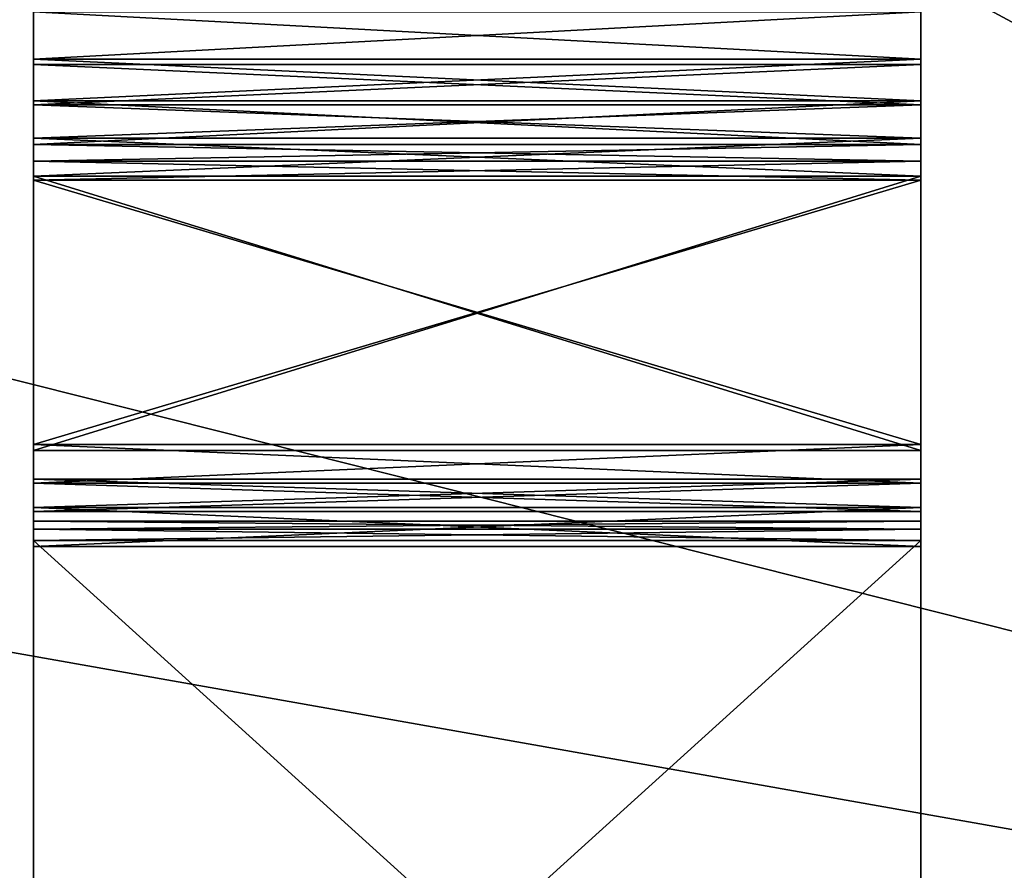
# Model space of a CAD drawing. Header units: millimetres. Extents: x -96 to 96, y -34 to 18.
# Tile 130 of 192: x 46 to 55, y -25 to -17. Entities that reach past the tile are written whole.
import ezdxf

# ---------------------------------------------------------------- set-up
doc = ezdxf.new("R2010")
doc.units = ezdxf.units.MM
doc.header["$LTSCALE"] = 65.185185
for name, color, linetype in [('2', 7, 'CONTINUOUS'), ('22', 7, 'CONTINUOUS'), ('24', 7, 'CONTINUOUS'), ('6', 7, 'CONTINUOUS'), ('807', 7, 'CONTINUOUS'), ('808', 7, 'CONTINUOUS'), ('809', 7, 'CONTINUOUS'), ('810', 7, 'CONTINUOUS'), ('811', 7, 'CONTINUOUS'), ('872', 7, 'CONTINUOUS'), ('873', 7, 'CONTINUOUS'), ('874', 7, 'CONTINUOUS'), ('878', 7, 'CONTINUOUS'), ('882', 7, 'CONTINUOUS'), ('884', 7, 'CONTINUOUS'), ('887', 7, 'CONTINUOUS'), ('890', 7, 'CONTINUOUS'), ('891', 7, 'CONTINUOUS'), ('892', 7, 'CONTINUOUS'), ('893', 7, 'CONTINUOUS'), ('894', 7, 'CONTINUOUS'), ('895', 7, 'CONTINUOUS'), ('956', 7, 'CONTINUOUS'), ('957', 7, 'CONTINUOUS'), ('958', 7, 'CONTINUOUS'), ('962', 7, 'CONTINUOUS'), ('966', 7, 'CONTINUOUS'), ('968', 7, 'CONTINUOUS'), ('971', 7, 'CONTINUOUS'), ('974', 7, 'CONTINUOUS')]:
    doc.layers.add(name, color=color, linetype=linetype)

msp = doc.modelspace()

# ---------------------------------------------------------------- linework, layer by layer
at = {"layer": '2', "color": 7, "linetype": 'Continuous'}
for points in [[(74, -27.5, 22.1466), (3.9737, 10.2026, 22.4756), (3.7894, -9.8053, 22.301), (74, -27.5, 22.1466)], [(74, 10.2026, 22.4756), (3.9737, 10.2026, 22.4756), (74, -27.5, 22.1466), (74, 10.2026, 22.4756)], [(3.6186, -27.5, 22.1466), (74, -27.5, 22.1466), (3.7894, -9.8053, 22.301), (3.6186, -27.5, 22.1466)]]:
    msp.add_3dface(points, dxfattribs=at)
at = {"layer": '22', "color": 7, "linetype": 'Continuous'}
for points in [[(-72, -2, 20), (72, -2, 20), (-72, -27.5, 20.2225), (-72, -2, 20)], [(72, -2, 20), (72, -27.5, 20.2225), (-72, -27.5, 20.2225), (72, -2, 20)]]:
    msp.add_3dface(points, dxfattribs=at)
at = {"layer": '24', "color": 7, "linetype": 'Continuous'}
for points in [[(-72, -2, -20), (-72, -27.5, -20.2225), (72, -27.5, -20.2225), (-72, -2, -20)], [(72, -2, -20), (-72, -2, -20), (72, -27.5, -20.2225), (72, -2, -20)]]:
    msp.add_3dface(points, dxfattribs=at)
at = {"layer": '6', "color": 7, "linetype": 'Continuous'}
for points in [[(3.8118, -7.4278, -22.3217), (74, 10.2026, -22.4756), (3.6186, -27.5, -22.1466), (3.8118, -7.4278, -22.3217)], [(74, 10.2026, -22.4756), (74, -27.5, -22.1466), (3.6186, -27.5, -22.1466), (74, 10.2026, -22.4756)]]:
    msp.add_3dface(points, dxfattribs=at)
at = {"layer": '807', "color": 2, "linetype": 'Continuous'}
for points in [[(46, -21.8499, -23.2466), (54, -21.8499, -23.2466), (46, -29.1, -23.2466), (46, -21.8499, -23.2466)], [(46, -29.1, -23.2466), (54, -21.8499, -23.2466), (54, -29.1, -23.2466), (46, -29.1, -23.2466)]]:
    msp.add_3dface(points, dxfattribs=at)
at = {"layer": '808', "color": 2, "linetype": 'Continuous'}
for points in [[(46, -16.9576, -23.8191), (46, -17.083, -24.5154), (46, -17.2626, -23.9026), (46, -16.9576, -23.8191)], [(46, -17.083, -24.5154), (46, -17.5081, -24.4921), (46, -17.2626, -23.9026), (46, -17.083, -24.5154)], [(46, -17.2626, -23.9026), (46, -17.5081, -24.4921), (46, -17.5567, -23.7863), (46, -17.2626, -23.9026)], [(46, -17.5081, -24.4921), (46, -17.8849, -24.2942), (46, -17.5567, -23.7863), (46, -17.5081, -24.4921)], [(46, -17.5567, -23.7863), (46, -17.8849, -24.2942), (46, -17.9212, -23.4805), (46, -17.5567, -23.7863)], [(46, -17.8849, -24.2942), (46, -18.279, -23.9635), (46, -17.9212, -23.4805), (46, -17.8849, -24.2942)], [(46, -17.9212, -23.4805), (46, -18.279, -23.9635), (46, -18.222, -23.3069), (46, -17.9212, -23.4805)], [(46, -18.279, -23.9635), (46, -18.4294, -23.8767), (46, -18.222, -23.3069), (46, -18.279, -23.9635)], [(46, -18.222, -23.3069), (46, -18.4294, -23.8767), (46, -18.564, -23.2466), (46, -18.222, -23.3069)], [(46, -18.4294, -23.8767), (46, -18.6004, -23.8466), (46, -18.564, -23.2466), (46, -18.4294, -23.8767)], [(46, -18.6004, -23.8466), (46, -20.9839, -23.8466), (46, -18.564, -23.2466), (46, -18.6004, -23.8466)], [(46, -18.564, -23.2466), (46, -20.9839, -23.8466), (46, -21.0381, -23.2466), (46, -18.564, -23.2466)], [(46, -20.9839, -23.8466), (46, -21.3339, -23.7528), (46, -21.0381, -23.2466), (46, -20.9839, -23.8466)], [(46, -21.0381, -23.2466), (46, -21.3339, -23.7528), (46, -21.1381, -23.2198), (46, -21.0381, -23.2466)], [(46, -21.1381, -23.2198), (46, -21.3339, -23.7528), (46, -21.2113, -23.1466), (46, -21.1381, -23.2198)], [(46, -21.2113, -23.1466), (46, -21.3339, -23.7528), (46, -21.2979, -22.9966), (46, -21.2113, -23.1466)], [(46, -21.2979, -22.9966), (46, -21.3339, -23.7528), (46, -21.5541, -22.7403), (46, -21.2979, -22.9966)], [(46, -21.3339, -23.7528), (46, -21.5901, -23.4966), (46, -21.5541, -22.7403), (46, -21.3339, -23.7528)], [(46, -21.5901, -23.4966), (46, -21.6767, -23.3466), (46, -21.5541, -22.7403), (46, -21.5901, -23.4966)], [(46, -21.6767, -23.3466), (46, -21.7499, -23.2734), (46, -21.5541, -22.7403), (46, -21.6767, -23.3466)], [(46, -21.8499, -23.2466), (46, -21.9041, -22.6466), (46, -21.5541, -22.7403), (46, -21.8499, -23.2466)], [(46, -21.7499, -23.2734), (46, -21.8499, -23.2466), (46, -21.5541, -22.7403), (46, -21.7499, -23.2734)], [(46, -21.8499, -23.2466), (46, -29.1, -23.2466), (46, -21.9041, -22.6466), (46, -21.8499, -23.2466)], [(46, -21.9041, -22.6466), (46, -29.1, -23.2466), (46, -29, -22.6466), (46, -21.9041, -22.6466)]]:
    msp.add_3dface(points, dxfattribs=at)
at = {"layer": '809', "color": 2, "linetype": 'Continuous'}
for points in [[(54, -16.9576, -23.8191), (54, -17.2626, -23.9026), (54, -17.083, -24.5154), (54, -16.9576, -23.8191)], [(54, -17.083, -24.5154), (54, -17.2626, -23.9026), (54, -17.5081, -24.4921), (54, -17.083, -24.5154)], [(54, -17.2626, -23.9026), (54, -17.5567, -23.7863), (54, -17.5081, -24.4921), (54, -17.2626, -23.9026)], [(54, -17.5081, -24.4921), (54, -17.5567, -23.7863), (54, -17.8849, -24.2942), (54, -17.5081, -24.4921)], [(54, -17.5567, -23.7863), (54, -17.9212, -23.4805), (54, -17.8849, -24.2942), (54, -17.5567, -23.7863)], [(54, -17.8849, -24.2942), (54, -18.222, -23.3069), (54, -18.279, -23.9635), (54, -17.8849, -24.2942)], [(54, -17.9212, -23.4805), (54, -18.222, -23.3069), (54, -17.8849, -24.2942), (54, -17.9212, -23.4805)], [(54, -18.222, -23.3069), (54, -18.564, -23.2466), (54, -18.279, -23.9635), (54, -18.222, -23.3069)], [(54, -18.279, -23.9635), (54, -18.564, -23.2466), (54, -18.4294, -23.8767), (54, -18.279, -23.9635)], [(54, -18.4294, -23.8767), (54, -18.564, -23.2466), (54, -18.6004, -23.8466), (54, -18.4294, -23.8767)], [(54, -18.564, -23.2466), (54, -21.0381, -23.2466), (54, -18.6004, -23.8466), (54, -18.564, -23.2466)], [(54, -18.6004, -23.8466), (54, -21.0381, -23.2466), (54, -20.9839, -23.8466), (54, -18.6004, -23.8466)], [(54, -21.0381, -23.2466), (54, -21.1381, -23.2198), (54, -20.9839, -23.8466), (54, -21.0381, -23.2466)], [(54, -21.1381, -23.2198), (54, -21.2113, -23.1466), (54, -20.9839, -23.8466), (54, -21.1381, -23.2198)], [(54, -20.9839, -23.8466), (54, -21.2979, -22.9966), (54, -21.3339, -23.7528), (54, -20.9839, -23.8466)], [(54, -21.2113, -23.1466), (54, -21.2979, -22.9966), (54, -20.9839, -23.8466), (54, -21.2113, -23.1466)], [(54, -21.3339, -23.7528), (54, -21.2979, -22.9966), (54, -21.5541, -22.7403), (54, -21.3339, -23.7528)], [(54, -21.5901, -23.4966), (54, -21.3339, -23.7528), (54, -21.5541, -22.7403), (54, -21.5901, -23.4966)], [(54, -21.9041, -22.6466), (54, -21.5901, -23.4966), (54, -21.5541, -22.7403), (54, -21.9041, -22.6466)], [(54, -21.6767, -23.3466), (54, -21.5901, -23.4966), (54, -21.9041, -22.6466), (54, -21.6767, -23.3466)], [(54, -21.7499, -23.2734), (54, -21.6767, -23.3466), (54, -21.9041, -22.6466), (54, -21.7499, -23.2734)], [(54, -21.8499, -23.2466), (54, -21.7499, -23.2734), (54, -21.9041, -22.6466), (54, -21.8499, -23.2466)], [(54, -29.1, -23.2466), (54, -21.8499, -23.2466), (54, -29, -22.6466), (54, -29.1, -23.2466)], [(54, -29, -22.6466), (54, -21.8499, -23.2466), (54, -21.9041, -22.6466), (54, -29, -22.6466)]]:
    msp.add_3dface(points, dxfattribs=at)
at = {"layer": '810', "color": 2, "linetype": 'Continuous'}
for points in [[(46, -18.564, -23.2466), (46, -21.0381, -23.2466), (54, -21.0381, -23.2466), (46, -18.564, -23.2466)], [(46, -18.564, -23.2466), (54, -21.0381, -23.2466), (54, -18.564, -23.2466), (46, -18.564, -23.2466)]]:
    msp.add_3dface(points, dxfattribs=at)
at = {"layer": '811', "color": 2, "linetype": 'Continuous'}
for points in [[(46, -20.9839, -23.8466), (46, -18.6004, -23.8466), (54, -18.6004, -23.8466), (46, -20.9839, -23.8466)], [(46, -20.9839, -23.8466), (54, -18.6004, -23.8466), (54, -20.9839, -23.8466), (46, -20.9839, -23.8466)]]:
    msp.add_3dface(points, dxfattribs=at)
at = {"layer": '872', "color": 2, "linetype": 'Continuous'}
for points in [[(46, -20.9839, -23.8466), (54, -20.9839, -23.8466), (54, -21.3339, -23.7528), (46, -20.9839, -23.8466)], [(46, -21.3339, -23.7528), (46, -20.9839, -23.8466), (54, -21.3339, -23.7528), (46, -21.3339, -23.7528)], [(46, -21.3339, -23.7528), (54, -21.3339, -23.7528), (54, -21.5901, -23.4966), (46, -21.3339, -23.7528)], [(46, -21.5901, -23.4966), (46, -21.3339, -23.7528), (54, -21.5901, -23.4966), (46, -21.5901, -23.4966)]]:
    msp.add_3dface(points, dxfattribs=at)
at = {"layer": '873', "color": 2, "linetype": 'Continuous'}
for points in [[(46, -21.6767, -23.3466), (54, -21.6767, -23.3466), (54, -21.7499, -23.2734), (46, -21.6767, -23.3466)], [(46, -21.7499, -23.2734), (46, -21.6767, -23.3466), (54, -21.7499, -23.2734), (46, -21.7499, -23.2734)], [(54, -21.8499, -23.2466), (46, -21.7499, -23.2734), (54, -21.7499, -23.2734), (54, -21.8499, -23.2466)], [(54, -21.8499, -23.2466), (46, -21.8499, -23.2466), (46, -21.7499, -23.2734), (54, -21.8499, -23.2466)]]:
    msp.add_3dface(points, dxfattribs=at)
at = {"layer": '874', "color": 2, "linetype": 'Continuous'}
for points in [[(54, -21.2979, -22.9966), (46, -21.5541, -22.7403), (54, -21.5541, -22.7403), (54, -21.2979, -22.9966)], [(46, -21.2979, -22.9966), (46, -21.5541, -22.7403), (54, -21.2979, -22.9966), (46, -21.2979, -22.9966)], [(46, -21.9041, -22.6466), (54, -21.9041, -22.6466), (54, -21.5541, -22.7403), (46, -21.9041, -22.6466)], [(46, -21.5541, -22.7403), (46, -21.9041, -22.6466), (54, -21.5541, -22.7403), (46, -21.5541, -22.7403)]]:
    msp.add_3dface(points, dxfattribs=at)
at = {"layer": '878', "color": 2, "linetype": 'Continuous'}
for points in [[(46, -18.279, -23.9635), (46, -17.8849, -24.2942), (54, -17.8849, -24.2942), (46, -18.279, -23.9635)], [(46, -18.279, -23.9635), (54, -17.8849, -24.2942), (54, -18.279, -23.9635), (46, -18.279, -23.9635)]]:
    msp.add_3dface(points, dxfattribs=at)
at = {"layer": '882', "color": 2, "linetype": 'Continuous'}
for points in [[(46, -17.5567, -23.7863), (54, -17.9212, -23.4805), (54, -17.5567, -23.7863), (46, -17.5567, -23.7863)], [(46, -17.5567, -23.7863), (46, -17.9212, -23.4805), (54, -17.9212, -23.4805), (46, -17.5567, -23.7863)]]:
    msp.add_3dface(points, dxfattribs=at)
at = {"layer": '884', "color": 2, "linetype": 'Continuous'}
for points in [[(46, -17.083, -24.5154), (54, -17.083, -24.5154), (54, -17.5081, -24.4921), (46, -17.083, -24.5154)], [(46, -17.5081, -24.4921), (46, -17.083, -24.5154), (54, -17.5081, -24.4921), (46, -17.5081, -24.4921)], [(46, -17.8849, -24.2942), (46, -17.5081, -24.4921), (54, -17.8849, -24.2942), (46, -17.8849, -24.2942)], [(46, -17.5081, -24.4921), (54, -17.5081, -24.4921), (54, -17.8849, -24.2942), (46, -17.5081, -24.4921)]]:
    msp.add_3dface(points, dxfattribs=at)
at = {"layer": '887', "color": 2, "linetype": 'Continuous'}
for points in [[(46, -18.279, -23.9635), (54, -18.279, -23.9635), (54, -18.4294, -23.8767), (46, -18.279, -23.9635)], [(46, -18.4294, -23.8767), (46, -18.279, -23.9635), (54, -18.4294, -23.8767), (46, -18.4294, -23.8767)], [(46, -18.4294, -23.8767), (54, -18.4294, -23.8767), (54, -18.6004, -23.8466), (46, -18.4294, -23.8767)], [(46, -18.6004, -23.8466), (46, -18.4294, -23.8767), (54, -18.6004, -23.8466), (46, -18.6004, -23.8466)]]:
    msp.add_3dface(points, dxfattribs=at)
at = {"layer": '890', "color": 2, "linetype": 'Continuous'}
for points in [[(46, -17.9212, -23.4805), (46, -18.222, -23.3069), (54, -17.9212, -23.4805), (46, -17.9212, -23.4805)], [(46, -18.222, -23.3069), (54, -18.222, -23.3069), (54, -17.9212, -23.4805), (46, -18.222, -23.3069)], [(46, -18.222, -23.3069), (46, -18.564, -23.2466), (54, -18.222, -23.3069), (46, -18.222, -23.3069)], [(46, -18.564, -23.2466), (54, -18.564, -23.2466), (54, -18.222, -23.3069), (46, -18.564, -23.2466)]]:
    msp.add_3dface(points, dxfattribs=at)
at = {"layer": '891', "color": 2, "linetype": 'Continuous'}
for points in [[(54, -21.8499, 23.2466), (46, -21.8499, 23.2466), (54, -29.1, 23.2466), (54, -21.8499, 23.2466)], [(54, -29.1, 23.2466), (46, -21.8499, 23.2466), (46, -29.1, 23.2466), (54, -29.1, 23.2466)]]:
    msp.add_3dface(points, dxfattribs=at)
at = {"layer": '892', "color": 2, "linetype": 'Continuous'}
for points in [[(54, -16.9576, 23.8191), (54, -17.083, 24.5154), (54, -17.2626, 23.9026), (54, -16.9576, 23.8191)], [(54, -17.083, 24.5154), (54, -17.5081, 24.4921), (54, -17.2626, 23.9026), (54, -17.083, 24.5154)], [(54, -17.2626, 23.9026), (54, -17.5081, 24.4921), (54, -17.5567, 23.7863), (54, -17.2626, 23.9026)], [(54, -17.5081, 24.4921), (54, -17.8849, 24.2942), (54, -17.5567, 23.7863), (54, -17.5081, 24.4921)], [(54, -17.5567, 23.7863), (54, -17.8849, 24.2942), (54, -17.9212, 23.4805), (54, -17.5567, 23.7863)], [(54, -17.8849, 24.2942), (54, -18.279, 23.9635), (54, -17.9212, 23.4805), (54, -17.8849, 24.2942)], [(54, -17.9212, 23.4805), (54, -18.279, 23.9635), (54, -18.222, 23.3069), (54, -17.9212, 23.4805)], [(54, -18.279, 23.9635), (54, -18.4294, 23.8767), (54, -18.222, 23.3069), (54, -18.279, 23.9635)], [(54, -18.222, 23.3069), (54, -18.4294, 23.8767), (54, -18.564, 23.2466), (54, -18.222, 23.3069)], [(54, -18.4294, 23.8767), (54, -18.6004, 23.8466), (54, -18.564, 23.2466), (54, -18.4294, 23.8767)], [(54, -18.6004, 23.8466), (54, -20.9839, 23.8466), (54, -18.564, 23.2466), (54, -18.6004, 23.8466)], [(54, -18.564, 23.2466), (54, -20.9839, 23.8466), (54, -21.0381, 23.2466), (54, -18.564, 23.2466)], [(54, -20.9839, 23.8466), (54, -21.3339, 23.7528), (54, -21.0381, 23.2466), (54, -20.9839, 23.8466)], [(54, -21.0381, 23.2466), (54, -21.3339, 23.7528), (54, -21.1381, 23.2198), (54, -21.0381, 23.2466)], [(54, -21.1381, 23.2198), (54, -21.3339, 23.7528), (54, -21.2113, 23.1466), (54, -21.1381, 23.2198)], [(54, -21.2113, 23.1466), (54, -21.3339, 23.7528), (54, -21.2979, 22.9966), (54, -21.2113, 23.1466)], [(54, -21.2979, 22.9966), (54, -21.3339, 23.7528), (54, -21.5541, 22.7403), (54, -21.2979, 22.9966)], [(54, -21.3339, 23.7528), (54, -21.5901, 23.4966), (54, -21.5541, 22.7403), (54, -21.3339, 23.7528)], [(54, -21.5901, 23.4966), (54, -21.6767, 23.3466), (54, -21.5541, 22.7403), (54, -21.5901, 23.4966)], [(54, -21.6767, 23.3466), (54, -21.7499, 23.2734), (54, -21.5541, 22.7403), (54, -21.6767, 23.3466)], [(54, -21.8499, 23.2466), (54, -21.9041, 22.6466), (54, -21.5541, 22.7403), (54, -21.8499, 23.2466)], [(54, -21.7499, 23.2734), (54, -21.8499, 23.2466), (54, -21.5541, 22.7403), (54, -21.7499, 23.2734)], [(54, -21.8499, 23.2466), (54, -29.1, 23.2466), (54, -21.9041, 22.6466), (54, -21.8499, 23.2466)], [(54, -21.9041, 22.6466), (54, -29.1, 23.2466), (54, -29, 22.6466), (54, -21.9041, 22.6466)]]:
    msp.add_3dface(points, dxfattribs=at)
at = {"layer": '893', "color": 2, "linetype": 'Continuous'}
for points in [[(46, -16.9576, 23.8191), (46, -17.2626, 23.9026), (46, -17.083, 24.5154), (46, -16.9576, 23.8191)], [(46, -17.083, 24.5154), (46, -17.2626, 23.9026), (46, -17.5081, 24.4921), (46, -17.083, 24.5154)], [(46, -17.2626, 23.9026), (46, -17.5567, 23.7863), (46, -17.5081, 24.4921), (46, -17.2626, 23.9026)], [(46, -17.5081, 24.4921), (46, -17.5567, 23.7863), (46, -17.8849, 24.2942), (46, -17.5081, 24.4921)], [(46, -17.5567, 23.7863), (46, -17.9212, 23.4805), (46, -17.8849, 24.2942), (46, -17.5567, 23.7863)], [(46, -17.9212, 23.4805), (46, -18.222, 23.3069), (46, -17.8849, 24.2942), (46, -17.9212, 23.4805)], [(46, -17.8849, 24.2942), (46, -18.222, 23.3069), (46, -18.279, 23.9635), (46, -17.8849, 24.2942)], [(46, -18.222, 23.3069), (46, -18.564, 23.2466), (46, -18.279, 23.9635), (46, -18.222, 23.3069)], [(46, -18.279, 23.9635), (46, -18.564, 23.2466), (46, -18.4294, 23.8767), (46, -18.279, 23.9635)], [(46, -18.4294, 23.8767), (46, -18.564, 23.2466), (46, -18.6004, 23.8466), (46, -18.4294, 23.8767)], [(46, -18.564, 23.2466), (46, -21.0381, 23.2466), (46, -18.6004, 23.8466), (46, -18.564, 23.2466)], [(46, -18.6004, 23.8466), (46, -21.0381, 23.2466), (46, -20.9839, 23.8466), (46, -18.6004, 23.8466)], [(46, -20.9839, 23.8466), (46, -21.2979, 22.9966), (46, -21.3339, 23.7528), (46, -20.9839, 23.8466)], [(46, -21.2113, 23.1466), (46, -21.2979, 22.9966), (46, -20.9839, 23.8466), (46, -21.2113, 23.1466)], [(46, -21.1381, 23.2198), (46, -21.2113, 23.1466), (46, -20.9839, 23.8466), (46, -21.1381, 23.2198)], [(46, -21.0381, 23.2466), (46, -21.1381, 23.2198), (46, -20.9839, 23.8466), (46, -21.0381, 23.2466)], [(46, -21.3339, 23.7528), (46, -21.2979, 22.9966), (46, -21.5541, 22.7403), (46, -21.3339, 23.7528)], [(46, -21.5901, 23.4966), (46, -21.3339, 23.7528), (46, -21.5541, 22.7403), (46, -21.5901, 23.4966)], [(46, -21.9041, 22.6466), (46, -21.5901, 23.4966), (46, -21.5541, 22.7403), (46, -21.9041, 22.6466)], [(46, -21.6767, 23.3466), (46, -21.5901, 23.4966), (46, -21.9041, 22.6466), (46, -21.6767, 23.3466)], [(46, -21.7499, 23.2734), (46, -21.6767, 23.3466), (46, -21.9041, 22.6466), (46, -21.7499, 23.2734)], [(46, -21.8499, 23.2466), (46, -21.7499, 23.2734), (46, -21.9041, 22.6466), (46, -21.8499, 23.2466)], [(46, -29, 22.6466), (46, -21.8499, 23.2466), (46, -21.9041, 22.6466), (46, -29, 22.6466)], [(46, -29.1, 23.2466), (46, -21.8499, 23.2466), (46, -29, 22.6466), (46, -29.1, 23.2466)]]:
    msp.add_3dface(points, dxfattribs=at)
at = {"layer": '894', "color": 2, "linetype": 'Continuous'}
for points in [[(54, -18.564, 23.2466), (46, -21.0381, 23.2466), (46, -18.564, 23.2466), (54, -18.564, 23.2466)], [(54, -18.564, 23.2466), (54, -21.0381, 23.2466), (46, -21.0381, 23.2466), (54, -18.564, 23.2466)]]:
    msp.add_3dface(points, dxfattribs=at)
at = {"layer": '895', "color": 2, "linetype": 'Continuous'}
for points in [[(54, -20.9839, 23.8466), (54, -18.6004, 23.8466), (46, -18.6004, 23.8466), (54, -20.9839, 23.8466)], [(54, -20.9839, 23.8466), (46, -18.6004, 23.8466), (46, -20.9839, 23.8466), (54, -20.9839, 23.8466)]]:
    msp.add_3dface(points, dxfattribs=at)
at = {"layer": '956', "color": 2, "linetype": 'Continuous'}
for points in [[(54, -21.3339, 23.7528), (54, -20.9839, 23.8466), (46, -21.3339, 23.7528), (54, -21.3339, 23.7528)], [(54, -20.9839, 23.8466), (46, -20.9839, 23.8466), (46, -21.3339, 23.7528), (54, -20.9839, 23.8466)], [(54, -21.5901, 23.4966), (54, -21.3339, 23.7528), (46, -21.5901, 23.4966), (54, -21.5901, 23.4966)], [(54, -21.3339, 23.7528), (46, -21.3339, 23.7528), (46, -21.5901, 23.4966), (54, -21.3339, 23.7528)]]:
    msp.add_3dface(points, dxfattribs=at)
at = {"layer": '957', "color": 2, "linetype": 'Continuous'}
for points in [[(54, -21.6767, 23.3466), (46, -21.6767, 23.3466), (46, -21.7499, 23.2734), (54, -21.6767, 23.3466)], [(54, -21.7499, 23.2734), (54, -21.6767, 23.3466), (46, -21.7499, 23.2734), (54, -21.7499, 23.2734)], [(46, -21.8499, 23.2466), (54, -21.7499, 23.2734), (46, -21.7499, 23.2734), (46, -21.8499, 23.2466)], [(46, -21.8499, 23.2466), (54, -21.8499, 23.2466), (54, -21.7499, 23.2734), (46, -21.8499, 23.2466)]]:
    msp.add_3dface(points, dxfattribs=at)
at = {"layer": '958', "color": 2, "linetype": 'Continuous'}
for points in [[(54, -21.2979, 22.9966), (54, -21.5541, 22.7403), (46, -21.2979, 22.9966), (54, -21.2979, 22.9966)], [(46, -21.2979, 22.9966), (54, -21.5541, 22.7403), (46, -21.5541, 22.7403), (46, -21.2979, 22.9966)], [(54, -21.5541, 22.7403), (54, -21.9041, 22.6466), (46, -21.5541, 22.7403), (54, -21.5541, 22.7403)], [(54, -21.9041, 22.6466), (46, -21.9041, 22.6466), (46, -21.5541, 22.7403), (54, -21.9041, 22.6466)]]:
    msp.add_3dface(points, dxfattribs=at)
at = {"layer": '962', "color": 2, "linetype": 'Continuous'}
for points in [[(54, -18.279, 23.9635), (54, -17.8849, 24.2942), (46, -17.8849, 24.2942), (54, -18.279, 23.9635)], [(54, -18.279, 23.9635), (46, -17.8849, 24.2942), (46, -18.279, 23.9635), (54, -18.279, 23.9635)]]:
    msp.add_3dface(points, dxfattribs=at)
at = {"layer": '966', "color": 2, "linetype": 'Continuous'}
for points in [[(54, -17.5567, 23.7863), (46, -17.9212, 23.4805), (46, -17.5567, 23.7863), (54, -17.5567, 23.7863)], [(54, -17.5567, 23.7863), (54, -17.9212, 23.4805), (46, -17.9212, 23.4805), (54, -17.5567, 23.7863)]]:
    msp.add_3dface(points, dxfattribs=at)
at = {"layer": '968', "color": 2, "linetype": 'Continuous'}
for points in [[(54, -17.5081, 24.4921), (54, -17.083, 24.5154), (46, -17.5081, 24.4921), (54, -17.5081, 24.4921)], [(54, -17.083, 24.5154), (46, -17.083, 24.5154), (46, -17.5081, 24.4921), (54, -17.083, 24.5154)], [(54, -17.8849, 24.2942), (54, -17.5081, 24.4921), (46, -17.8849, 24.2942), (54, -17.8849, 24.2942)], [(54, -17.5081, 24.4921), (46, -17.5081, 24.4921), (46, -17.8849, 24.2942), (54, -17.5081, 24.4921)]]:
    msp.add_3dface(points, dxfattribs=at)
at = {"layer": '971', "color": 2, "linetype": 'Continuous'}
for points in [[(54, -18.4294, 23.8767), (54, -18.279, 23.9635), (46, -18.4294, 23.8767), (54, -18.4294, 23.8767)], [(54, -18.279, 23.9635), (46, -18.279, 23.9635), (46, -18.4294, 23.8767), (54, -18.279, 23.9635)], [(54, -18.6004, 23.8466), (54, -18.4294, 23.8767), (46, -18.6004, 23.8466), (54, -18.6004, 23.8466)], [(54, -18.4294, 23.8767), (46, -18.4294, 23.8767), (46, -18.6004, 23.8466), (54, -18.4294, 23.8767)]]:
    msp.add_3dface(points, dxfattribs=at)
at = {"layer": '974', "color": 2, "linetype": 'Continuous'}
for points in [[(54, -18.222, 23.3069), (46, -18.222, 23.3069), (46, -17.9212, 23.4805), (54, -18.222, 23.3069)], [(54, -17.9212, 23.4805), (54, -18.222, 23.3069), (46, -17.9212, 23.4805), (54, -17.9212, 23.4805)], [(54, -18.564, 23.2466), (46, -18.564, 23.2466), (46, -18.222, 23.3069), (54, -18.564, 23.2466)], [(54, -18.222, 23.3069), (54, -18.564, 23.2466), (46, -18.222, 23.3069), (54, -18.222, 23.3069)]]:
    msp.add_3dface(points, dxfattribs=at)

doc.saveas('drawing.dxf')
